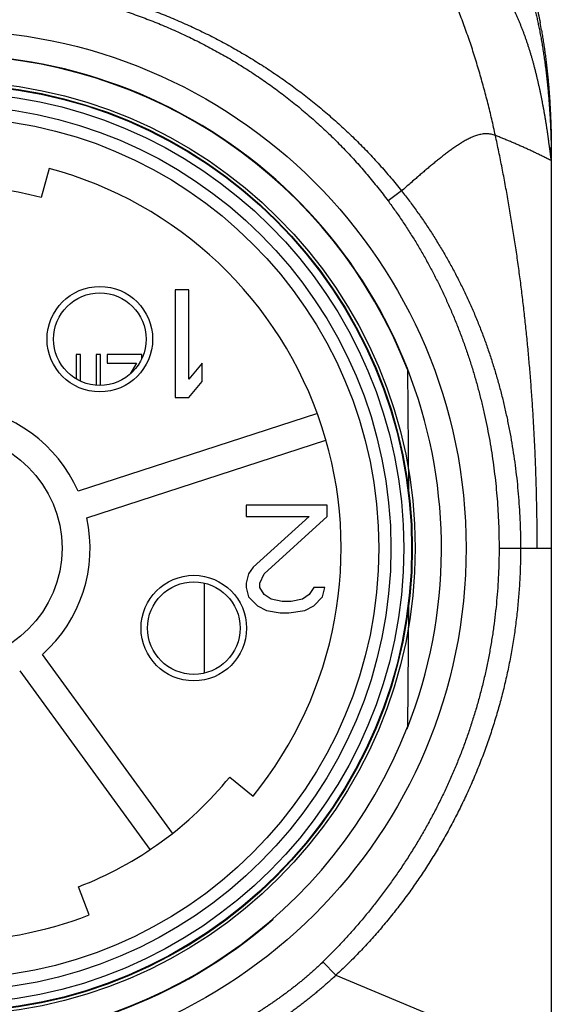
# Model space of a CAD drawing. Header units: millimetres. Extents: x 0 to 1300, y 0 to 891.
# Tile 46 of 146: x 189 to 202, y 468 to 491. Entities that reach past the tile are written whole.
import ezdxf

# ---------------------------------------------------------------- set-up
doc = ezdxf.new("R2010")
doc.units = ezdxf.units.MM
doc.header["$LTSCALE"] = 0.545669
for name, color, linetype in [('NoLayerName_001', 7, 'Continuous'), ('NoLayerName_004', 7, 'Continuous'), ('NoLayerName_007', 7, 'Continuous'), ('NoLayerName_008', 7, 'Continuous')]:
    doc.layers.add(name, color=color, linetype=linetype)

msp = doc.modelspace()

# ---------------------------------------------------------------- linework, layer by layer
at = {"layer": 'NoLayerName_001', "color": 60, "linetype": 'Continuous', "lineweight": 25}
for p, q in [((201.5, 487.85), (201.49789944, 487.85)), ((201.5, 487.85), (201.5, 466.6)), ((189.84890174, 487.41749883), (189.66871202, 486.74108796)), ((201.50007887, 487.60036765), (201.50006084, 487.60101968)), ((201.50011141, 487.59906286), (201.50007884, 487.60013459)), ((198.0268712, 486.89576052), (197.71402239, 486.66392685)), ((190.47999996, 483.1), (190.47999996, 482.53067826)), ((190.58000004, 483.1), (190.47999996, 483.1)), ((190.58000004, 482.47883919), (190.58000004, 483.1)), ((190.94000004, 483.1), (190.94000004, 482.38398288)), ((191.04, 483.1), (190.94000004, 483.1)), ((191.04, 482.38005387), (191.04, 483.1)), ((191.20000002, 483.1), (191.20000002, 482.89574468)), ((192, 483.1), (191.20000002, 483.1)), ((192, 483.00310792), (192, 483.1)), ((191.20000002, 482.89574468), (191.88, 482.89574468)), ((191.88, 482.89574468), (191.73384398, 482.64696847)), ((198.16380439, 482.74760654), (198.18808035, 479.96585628)), ((196.07245404, 481.72708439), (190.52279839, 479.92389196)), ((190.72365943, 479.30570522), (196.27331509, 481.10889765)), ((200.28880068, 478.60000007), (201.50017025, 478.6)), ((193.44408004, 477.79227162), (193.44408004, 475.69840429)), ((198.18808035, 477.23414372), (198.16380439, 474.45239346)), ((192.70878262, 471.9836488), (189.69319214, 476.13425301)), ((189.1673311, 475.7521926), (192.18292158, 471.60158838)), ((194.03973632, 473.28845843), (194.5830972, 472.8471434)), ((190.78249435, 470.0858438), (190.53068656, 470.73898455)), ((196.50229376, 468.68405421), (196.19946996, 468.99431855)), ((196.50229369, 468.68405429), (201.5000991, 466.6))]:
    msp.add_line(p, q, dxfattribs=at)
for radius in [12.025, 10.8425, 10.28, 10, 2.65]:
    msp.add_circle((187.5, 478.6), radius, dxfattribs=at)
for centre, radius, start, end in [((188.62589653, 488.4237544), 12.83740503, 9.879252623, 10.67175835), ((187.5, 478.59996928), 11.44201114, 21.253316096, 158.746683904), ((183.64305772, 487.59946806), 17.85694457, 0.803841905, 0.999506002), ((183.6785599, 487.59988011), 17.8214401, 0.000385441, 0.804117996), ((187.5, 478.6), 9.125, 320.91666665, 75.08333335), ((187.5, 478.6), 8.425, 75.08333335, 104.91666665), ((187.5, 478.6), 3.3, 23.65192799, 84.34807201), ((187.5, 478.6), 3.3, 311.65192799, 12.34807201), ((187.5, 478.60003072), 11.44201114, 201.253316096, 338.746683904), ((187.5, 478.6), 8.425, 291.08333335, 320.91666665), ((187.5, 478.6), 9.125, 248.91666665, 291.08333335)]:
    msp.add_arc(centre, radius, start, end, dxfattribs=at)
for points, knots in [([(200.20399516, 488.18391175), (200.19020249, 488.24668383), (200.16300742, 488.37232055), (200.11986436, 488.56026005), (200.07526235, 488.74786856), (200.02891184, 488.93506194), (199.98084035, 489.12182524), (199.93099049, 489.30812499), (199.87932745, 489.49393263), (199.82581118, 489.67921777), (199.77040147, 489.86394743), (199.713044, 490.0480816), (199.65368656, 490.23157865), (199.59227663, 490.41439659), (199.5287617, 490.59649341), (199.46308964, 490.77782729), (199.39520684, 490.95835528), (199.32506789, 491.13803204), (199.25259287, 491.31679001), (199.17768753, 491.49454658), (199.10026305, 491.67121769), (199.02022941, 491.84671877), (198.9374971, 492.02096544), (198.85197587, 492.1938725), (198.76358232, 492.36534926), (198.6722247, 492.53528447), (198.57780508, 492.70354679), (198.4802315, 492.87000001), (198.37941118, 493.03450719), (198.27525213, 493.19693194), (198.16766115, 493.35713427), (198.05656487, 493.51496537), (197.94183924, 493.67020859), (197.82335724, 493.82261162), (197.70099997, 493.97191671), (197.5746521, 494.11787085), (197.44418055, 494.26019945), (197.3095342, 494.39869326), (197.17045038, 494.53280497), (197.02755213, 494.66296372), (196.92796228, 494.74471728), (196.87871009, 494.78621954)], [0, 0, 0, 0, 0.1928085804, 0.3856341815, 0.5784713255, 0.7713157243, 0.964164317, 1.1570153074, 1.3498682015, 1.5427238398, 1.7355823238, 1.9284401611, 2.1212950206, 2.3141466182, 2.5069967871, 2.6998495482, 2.8927111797, 3.0855889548, 3.2784779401, 3.4713678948, 3.6642531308, 3.8571328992, 4.0500116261, 4.2428991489, 4.4358096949, 4.6287405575, 4.8216760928, 5.0146079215, 5.2075360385, 5.4004692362, 5.5934255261, 5.7864261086, 5.9794520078, 6.1724755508, 6.3654871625, 6.5584967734, 6.7515350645, 6.944654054, 7.1378678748, 7.3311078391, 7.5243277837, 7.5243277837, 7.5243277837, 7.5243277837]), ([(199.5, 493.85), (199.52816302, 493.84819574), (199.58515926, 493.84716872), (199.67001744, 493.82967138), (199.75453203, 493.8027842), (199.83846656, 493.76486771), (199.92169928, 493.71654726), (200.00409169, 493.65779823), (200.08551664, 493.58876681), (200.16584314, 493.50953747), (200.24493895, 493.42020743), (200.3226416, 493.32088033), (200.39884358, 493.21175701), (200.47344032, 493.09307786), (200.54630904, 492.96508833), (200.61732718, 492.82803642), (200.6863702, 492.68217053), (200.75331306, 492.52774004), (200.81802952, 492.3649948), (200.88039514, 492.19418635), (200.94027138, 492.01557882), (200.99755133, 491.82948457), (201.05215527, 491.63626184), (201.10403574, 491.43629356), (201.15295521, 491.22992761), (201.1994227, 491.01765734), (201.22688756, 490.87369538), (201.24126829, 490.80101399)], [0, 0, 0, 0, 0.0846622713, 0.170540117, 0.2587689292, 0.350367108, 0.4462183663, 0.5470695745, 0.6535395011, 0.7661334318, 0.8852597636, 1.0112393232, 1.1442532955, 1.2843749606, 1.4316211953, 1.585964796, 1.7473437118, 1.9156682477, 2.0908267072, 2.2726898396, 2.461113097, 2.6558947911, 2.8567639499, 3.0634343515, 3.2756103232, 3.4929885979, 3.71525984, 3.71525984, 3.71525984, 3.71525984]), ([(187.64690903, 491.96870188), (187.77921514, 491.96426122), (188.04404185, 491.95815088), (188.44071186, 491.93232514), (188.83678677, 491.89656202), (189.23182911, 491.84908625), (189.62546709, 491.79040301), (190.0173111, 491.72040513), (190.40697738, 491.63915241), (190.79408646, 491.54664669), (191.17828718, 491.44295208), (191.55926203, 491.32818215), (191.9367003, 491.20243728), (192.31029239, 491.06582062), (192.67972848, 490.91843451), (193.04469875, 490.76038143), (193.40489333, 490.59176388), (193.76000052, 490.41268497), (194.10973005, 490.22329389), (194.45379214, 490.02373972), (194.79189675, 489.81417156), (195.12375387, 489.59473847), (195.44907341, 489.36558945), (195.76756465, 489.12687413), (196.07892032, 488.87875454), (196.38280556, 488.62142529), (196.67886768, 488.35511888), (196.96669835, 488.08004864), (197.2460296, 487.79654253), (197.51606839, 487.50450435), (197.77797873, 487.20541875), (197.94314848, 486.99830317), (198.02687125, 486.89576056)], [0, 0, 0, 0, 0.397141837, 0.7945789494, 1.192249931, 1.5900933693, 1.988048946, 2.3860585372, 2.7840673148, 3.1820259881, 3.5799157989, 3.9777443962, 4.3755195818, 4.7732489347, 5.170940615, 5.5686041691, 5.9662513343, 6.3638963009, 6.7615531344, 7.1592357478, 7.5569590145, 7.9547395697, 8.3525966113, 8.750552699, 9.1486320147, 9.5468037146, 9.9449813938, 10.3430821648, 10.7410308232, 11.1387613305, 11.5362183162, 11.9333585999, 11.9333585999, 11.9333585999, 11.9333585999]), ([(200.88721239, 491.92199656), (200.89356748, 491.90342894), (200.90639269, 491.86633298), (200.9249398, 491.81045471), (200.94309087, 491.75444768), (200.96078427, 491.69829426), (200.97805386, 491.64200968), (200.99490809, 491.58560024), (201.01136184, 491.52907376), (201.02742463, 491.4724357), (201.04310697, 491.41569132), (201.05841918, 491.35884574), (201.07337163, 491.3019041), (201.08797471, 491.24487152), (201.10223863, 491.18775311), (201.11617438, 491.13055397), (201.12978914, 491.07327798), (201.14308783, 491.01592824), (201.15607489, 490.95850763), (201.16875872, 490.90101985), (201.18113241, 490.84346547), (201.1932463, 490.78585672), (201.20104024, 490.74739321), (201.2049724, 490.72816895)], [0, 0, 0, 0, 0.0588752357, 0.1177498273, 0.1766242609, 0.2354986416, 0.294372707, 0.3532458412, 0.4121176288, 0.4709887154, 0.5298597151, 0.5887310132, 0.6476027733, 0.7064749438, 0.7653472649, 0.8242193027, 0.8830908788, 0.941962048, 1.00083278, 1.0597029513, 1.118572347, 1.1774406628, 1.2363075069, 1.2363075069, 1.2363075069, 1.2363075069]), ([(187.64689738, 491.71484211), (187.77640633, 491.71278262), (188.03561007, 491.71164817), (188.42411344, 491.69201365), (188.81213796, 491.66175953), (189.19922527, 491.61902666), (189.58494324, 491.56441672), (189.96885253, 491.49787065), (190.35051699, 491.41950873), (190.72951294, 491.32939021), (191.10545574, 491.22762283), (191.47800511, 491.11435089), (191.84683496, 490.98970631), (192.21162044, 490.85382305), (192.57203652, 490.70683442), (192.92775819, 490.54887383), (193.27845988, 490.38007485), (193.62381277, 490.2005728), (193.96349635, 490.01052785), (194.29718786, 489.81010111), (194.62456387, 489.5994539), (194.94530108, 489.37874768), (195.25907554, 489.14814309), (195.565565, 488.90780405), (195.86442436, 488.65789558), (196.15532375, 488.39866115), (196.4379637, 488.1304247), (196.71198348, 487.85348024), (196.97716701, 487.56823348), (197.2327653, 487.274686), (197.48001361, 486.97434295), (197.63524883, 486.76674827), (197.71402239, 486.66392685)], [0, 0, 0, 0, 0.3885759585, 0.7774851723, 1.1666680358, 1.5560591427, 1.9455887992, 2.3351845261, 2.7247725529, 3.1142813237, 3.5036864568, 3.893007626, 4.2822632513, 4.6714693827, 5.0606406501, 5.4497912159, 5.8389357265, 6.228088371, 6.6172571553, 7.00644929, 7.3956740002, 7.7849435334, 8.1742741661, 8.5636872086, 8.9532078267, 9.3428154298, 9.7324374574, 10.1219978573, 10.5114209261, 10.900632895, 11.2895635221, 11.6781476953, 11.6781476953, 11.6781476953, 11.6781476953]), ([(200.73754357, 490.8715919), (200.72716048, 490.89488119), (200.70663479, 490.94156884), (200.67440101, 491.01095096), (200.6412624, 491.07990825), (200.60703373, 491.14834286), (200.57172729, 491.21624085), (200.53530026, 491.2835554), (200.49770949, 491.35022842), (200.45893193, 491.41621021), (200.41887289, 491.48140217), (200.37770662, 491.54588756), (200.34896864, 491.58801378), (200.33476341, 491.6091818)], [0, 0, 0, 0, 0.07649705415, 0.15299596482, 0.22949920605, 0.30601107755, 0.38253752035, 0.45907655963, 0.53561599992, 0.61214599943, 0.68866014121, 0.76515563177, 0.84163350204, 0.84163350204, 0.84163350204, 0.84163350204]), ([(201.45025628, 487.9847476), (201.44688419, 488.01001437), (201.44018532, 488.06055413), (201.42986502, 488.13632731), (201.41930638, 488.21206768), (201.40842677, 488.28776283), (201.39716746, 488.36340292), (201.38550841, 488.43898308), (201.37345396, 488.51450174), (201.36100253, 488.58995621), (201.3481542, 488.6653441), (201.3349083, 488.74066294), (201.32126554, 488.81591071), (201.30722891, 488.89108605), (201.29280097, 488.96618761), (201.27798447, 489.04121412), (201.26278171, 489.11616423), (201.24719672, 489.19103676), (201.23122674, 489.26582885), (201.21484691, 489.34053242), (201.19803562, 489.41513973), (201.1807704, 489.48964281), (201.16302898, 489.56403372), (201.14478915, 489.63830453), (201.12602847, 489.71244677), (201.10672624, 489.78645136), (201.08686379, 489.86030869), (201.06642222, 489.93400855), (201.04538269, 490.00754072), (201.02372645, 490.08089499), (201.0014344, 490.15406104), (200.97848899, 490.22702823), (200.95486778, 490.29978244), (200.9305371, 490.37230372), (200.90546541, 490.44457137), (200.87962165, 490.5165648), (200.85297126, 490.58826193), (200.82549323, 490.65964651), (200.79711609, 490.73067959), (200.76795886, 490.80140187), (200.74760589, 490.84816264), (200.73754357, 490.8715919)], [0, 0, 0, 0, 0.076472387, 0.1529451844, 0.2294178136, 0.3058903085, 0.3823633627, 0.4588372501, 0.5353116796, 0.6117863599, 0.6882610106, 0.7647353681, 0.8412094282, 0.917683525, 0.9941579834, 1.0706330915, 1.1471091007, 1.2235862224, 1.3000642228, 1.3765422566, 1.4530197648, 1.5294965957, 1.6059730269, 1.6824497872, 1.7589280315, 1.8354080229, 1.9118889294, 1.9883703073, 2.0648522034, 2.1413351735, 2.2178202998, 2.2943091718, 2.3708016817, 2.4472950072, 2.5237870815, 2.6002769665, 2.6767649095, 2.7532524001, 2.8297422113, 2.9062360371, 2.9827319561, 2.9827319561, 2.9827319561, 2.9827319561]), ([(201.20564617, 490.73251988), (201.2141565, 490.68965425), (201.23161874, 490.60345841), (201.25592629, 490.47299228), (201.27932107, 490.34078114), (201.30156056, 490.20685777), (201.32268868, 490.07131235), (201.34267163, 489.93421974), (201.3614949, 489.79566159), (201.3791488, 489.65572404), (201.3956285, 489.51449779), (201.41092758, 489.37207467), (201.42504002, 489.22854659), (201.43795966, 489.08400547), (201.44968047, 488.93854321), (201.46019607, 488.79225172), (201.46950134, 488.64522293), (201.47758646, 488.49754869), (201.4844593, 488.34932118), (201.49006134, 488.20063128), (201.49458281, 488.0515748), (201.49638173, 487.95207494), (201.49743448, 487.90228758)], [0, 0, 0, 0, 0.1311067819, 0.2638353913, 0.3981207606, 0.5338974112, 0.6710995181, 0.8096609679, 0.9495146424, 1.0905857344, 1.2327948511, 1.3760621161, 1.5203072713, 1.6654497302, 1.8114086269, 1.958102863, 2.1054511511, 2.253372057, 2.4017840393, 2.550605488, 2.6997547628, 2.8491502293, 2.8491502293, 2.8491502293, 2.8491502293]), ([(201.20611816, 490.73020705), (201.21459036, 490.68749442), (201.23197279, 490.6016083), (201.25617508, 490.47161643), (201.2794713, 490.33989357), (201.30162092, 490.20647202), (201.32266754, 490.07144098), (201.34257771, 489.93487442), (201.3613371, 489.79685305), (201.37893603, 489.65746199), (201.39536976, 489.5167909), (201.41063194, 489.37493056), (201.42471661, 489.23197184), (201.43761769, 489.08800561), (201.44932921, 488.94312273), (201.45984486, 488.79741405), (201.46915959, 488.65097047), (201.47726368, 488.50388277), (201.48416495, 488.35624212), (201.48980537, 488.20813832), (201.4943737, 488.0596662), (201.4962133, 487.96055495), (201.49728526, 487.91096151)], [0, 0, 0, 0, 0.1306343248, 0.2628772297, 0.3966643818, 0.5319310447, 0.6686121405, 0.8066423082, 0.945955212, 1.0864769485, 1.2281290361, 1.370832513, 1.5145080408, 1.6590759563, 1.8044563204, 1.9505689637, 2.0973335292, 2.2446695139, 2.392496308, 2.5407332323, 2.689299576, 2.8381146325, 2.8381146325, 2.8381146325, 2.8381146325]), ([(201.27294234, 490.62629842), (201.28019772, 490.5834005), (201.29508986, 490.49721401), (201.31568029, 490.36698275), (201.335375, 490.23531652), (201.35395348, 490.1022516), (201.37145846, 489.96787273), (201.38787103, 489.83225748), (201.40318945, 489.69548869), (201.41740724, 489.55764857), (201.43051919, 489.41881957), (201.44251974, 489.27908407), (201.45340345, 489.13852448), (201.46316481, 488.99722318), (201.47179842, 488.85526259), (201.47929855, 488.71272511), (201.48566068, 488.56969313), (201.49087581, 488.42624906), (201.49495165, 488.28247533), (201.49783344, 488.13845422), (201.4997, 487.99426862), (201.49980495, 487.89809704), (201.5, 487.85)], [0, 0, 0, 0, 0.1305214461, 0.2623865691, 0.3955361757, 0.5299107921, 0.6654466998, 0.8020734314, 0.9397195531, 1.0783132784, 1.2177825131, 1.358054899, 1.4990578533, 1.6407186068, 1.7829642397, 1.9257217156, 2.068917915, 2.2124796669, 2.3563337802, 2.5004070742, 2.6446264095, 2.788918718, 2.788918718, 2.788918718, 2.788918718]), ([(200.20399516, 488.18391175), (200.18745333, 488.18959187), (200.15469053, 488.2021802), (200.1032365, 488.21380709), (200.05104676, 488.22120487), (199.99838219, 488.22357677), (199.94578733, 488.22131962), (199.89356206, 488.21489063), (199.84194306, 488.20476492), (199.79111328, 488.19139847), (199.74117082, 488.17519473), (199.69212134, 488.1565265), (199.64391299, 488.13575804), (199.59649384, 488.11324225), (199.54977868, 488.08934612), (199.5037174, 488.06427871), (199.45827853, 488.03814736), (199.4134062, 488.01107307), (199.36904682, 487.98317135), (199.32514668, 487.95455732), (199.28164446, 487.92534874), (199.23851404, 487.89560013), (199.19573229, 487.86535427), (199.15327321, 487.83465563), (199.11111122, 487.80354808), (199.06922081, 487.77207539), (199.02757536, 487.74028191), (198.98614951, 487.70820715), (198.94493175, 487.67586943), (198.9039079, 487.64328839), (198.86306401, 487.61048297), (198.82238608, 487.57747228), (198.78186004, 487.5442754), (198.74147206, 487.51091121), (198.70120727, 487.47739933), (198.66105466, 487.44375402), (198.6210059, 487.40998573), (198.58105081, 487.37610677), (198.54118335, 487.34212464), (198.48811564, 487.29671056), (198.44846674, 487.26247312), (198.42200036, 487.23968744)], [0, 0, 0, 0, 0.0524696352, 0.1051139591, 0.1578259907, 0.2104625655, 0.2630136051, 0.3155800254, 0.3681696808, 0.4207040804, 0.4731593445, 0.5256114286, 0.5780933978, 0.6305927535, 0.68306294, 0.7354909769, 0.7878988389, 0.8403008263, 0.8927032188, 0.9451052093, 0.9975015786, 1.0498938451, 1.1022857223, 1.1546791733, 1.2070745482, 1.2594707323, 1.3118652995, 1.3642562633, 1.4166447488, 1.4690319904, 1.5214188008, 1.5738056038, 1.6261924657, 1.6785791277, 1.7309650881, 1.7833503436, 1.8357352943, 1.888120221, 1.9405052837, 1.9928905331, 2.0976612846, 2.0976612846, 2.0976612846, 2.0976612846]), ([(201.17394578, 478.6), (201.17327803, 478.72863968), (201.17261069, 478.98593049), (201.16760036, 479.37184492), (201.1601471, 479.75772841), (201.14978607, 480.14355068), (201.13659688, 480.52928364), (201.12051264, 480.91489868), (201.10150796, 481.30036965), (201.07953438, 481.68567403), (201.05453488, 482.07079269), (201.02645404, 482.45570862), (200.99523591, 482.84040487), (200.96082493, 483.2248645), (200.92316486, 483.60906752), (200.88220419, 483.99298409), (200.83791152, 484.37657527), (200.7902541, 484.75979378), (200.73919982, 485.14259134), (200.68471666, 485.52491973), (200.62677163, 485.90673049), (200.56533553, 486.28797597), (200.50036498, 486.66860552), (200.43186957, 487.04857973), (200.35966118, 487.42781726), (200.28428936, 487.80639311), (200.23045985, 488.05801647), (200.20399516, 488.18391175)], [0, 0, 0, 0, 0.3859242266, 0.7718683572, 1.1578240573, 1.5437837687, 1.9297407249, 2.3156889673, 2.7016236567, 3.0875470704, 3.4734685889, 3.8593991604, 4.2453510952, 4.6313380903, 5.0173752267, 5.4034701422, 5.7896101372, 6.1757802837, 6.5619666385, 6.9481562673, 7.3343372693, 7.7204988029, 8.1066311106, 8.4927255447, 8.8787745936, 9.2647719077, 9.6507123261, 9.6507123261, 9.6507123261, 9.6507123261]), ([(201.50007884, 487.6000205), (201.48586923, 487.60692898), (201.4573886, 487.62062325), (201.40091109, 487.64899701), (201.344403, 487.67730618), (201.28785635, 487.7055379), (201.24539392, 487.72660292), (201.20286129, 487.74752469), (201.16023396, 487.76825307), (201.11750383, 487.7887702), (201.07467771, 487.80908852), (201.03175943, 487.82921404), (200.98875365, 487.84915448), (200.94566481, 487.86891709), (200.90249743, 487.88850926), (200.85925598, 487.90793833), (200.81594495, 487.92721162), (200.77256878, 487.94633671), (200.72913128, 487.96532038), (200.68563497, 487.98416739), (200.64208237, 488.00288287), (200.59847592, 488.02147192), (200.55481808, 488.03993962), (200.51111131, 488.05829108), (200.46735808, 488.07653136), (200.42356084, 488.09466564), (200.37972199, 488.11269876), (200.33584431, 488.1306367), (200.29192897, 488.1484813), (200.24798328, 488.16624977), (200.2186552, 488.178018), (200.20399516, 488.18391175)], [0, 0, 0, 0, 0.0473999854, 0.0948028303, 0.1896084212, 0.2370096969, 0.2844098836, 0.3318093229, 0.3792088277, 0.4266091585, 0.4740105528, 0.5214131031, 0.5688167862, 0.6162214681, 0.6636269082, 0.7110327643, 0.7584385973, 0.8058438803, 0.8532483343, 0.9006521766, 0.9480556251, 0.9954588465, 1.0428619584, 1.0902650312, 1.1376680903, 1.1850711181, 1.2324740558, 1.2798768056, 1.327279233, 1.3746811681, 1.4220824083, 1.4220824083, 1.4220824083, 1.4220824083]), ([(201.50006084, 487.60101968), (201.49979428, 487.60530918), (201.49942696, 487.61390591), (201.49787848, 487.626725), (201.49558818, 487.64377978), (201.4920541, 487.66933988), (201.48788389, 487.69914304), (201.4838367, 487.72895972), (201.47138126, 487.82272793), (201.46031844, 487.90800848), (201.45025628, 487.9847476)], [0, 0, 0, 0, 0.01289330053, 0.02579933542, 0.03871442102, 0.06452320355, 0.10320544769, 0.12899632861, 0.15479302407, 0.3869810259, 0.3869810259, 0.3869810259, 0.3869810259]), ([(198.42200036, 487.23968744), (198.39559869, 487.21682716), (198.32955385, 487.15972425), (198.19787594, 487.04504469), (198.09265702, 486.95316056), (198.02687122, 486.89576054)], [0, 0, 0, 0, 0.10477005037, 0.2619233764, 0.52384474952, 0.52384474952, 0.52384474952, 0.52384474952]), ([(198.0268712, 486.89576052), (198.08726327, 486.81743474), (198.20946669, 486.66179541), (198.38448772, 486.42195515), (198.55448266, 486.17841207), (198.71844178, 485.93064139), (198.87648491, 485.67899648), (199.02842823, 485.42359483), (199.17417245, 485.1646184), (199.31358828, 484.90221873), (199.44661457, 484.63656871), (199.57325402, 484.36785326), (199.69350225, 484.09624342), (199.80735806, 483.82191149), (199.91481942, 483.54502932), (200.0158845, 483.2657689), (200.11055212, 482.98429999), (200.19882397, 482.70078246), (200.28074666, 482.41537683), (200.35637076, 482.12823258), (200.42574746, 481.83949713), (200.48892784, 481.54931785), (200.54596341, 481.2578422), (200.59690405, 480.96521736), (200.64180562, 480.6715912), (200.68069625, 480.37710673), (200.71358451, 480.08190391), (200.74046142, 479.78612353), (200.76140219, 479.48990672), (200.77616279, 479.19339256), (200.78569158, 478.89672806), (200.78622295, 478.69889), (200.78721586, 478.6)], [0, 0, 0, 0, 0.2967139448, 0.5935865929, 0.8905835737, 1.1876702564, 1.484812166, 1.781975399, 2.0791270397, 2.3762366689, 2.6732989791, 2.9703289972, 3.2673376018, 3.5643307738, 3.8613098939, 4.1582720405, 4.4552102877, 4.7521206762, 5.0490208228, 5.3459288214, 5.6428569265, 5.9398117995, 6.2367947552, 6.53380201, 6.83082493, 7.1278507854, 7.4248646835, 7.7218502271, 8.0187897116, 8.315664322, 8.6124543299, 8.9091392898, 8.9091392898, 8.9091392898, 8.9091392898]), ([(197.71402239, 486.66392685), (197.77002811, 486.58647381), (197.88339038, 486.43247691), (198.04551398, 486.19576399), (198.20288437, 485.95576809), (198.35458717, 485.71203749), (198.50079081, 485.46490982), (198.64137318, 485.21451099), (198.77629116, 484.96102378), (198.90548085, 484.70460591), (199.02890862, 484.44541269), (199.14656629, 484.18359151), (199.25844653, 483.91928007), (199.36454302, 483.65261609), (199.46484922, 483.38373722), (199.55935861, 483.11278111), (199.64806506, 482.8398843), (199.73096376, 482.56517815), (199.80806993, 482.28879318), (199.87940083, 482.01085424), (199.94497399, 481.73148514), (200.00480692, 481.45080965), (200.05891733, 481.16895156), (200.10732209, 480.88603466), (200.15004083, 480.60218493), (200.18707898, 480.31752992), (200.21843487, 480.03219946), (200.24408705, 479.74632562), (200.26409549, 479.46004096), (200.27821399, 479.17347609), (200.28733914, 478.88676913), (200.28784941, 478.69557251), (200.2888008, 478.60000166)], [0, 0, 0, 0, 0.2867412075, 0.5736138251, 0.8605961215, 1.1476630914, 1.4347867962, 1.7219367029, 2.009080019, 2.2961831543, 2.5832363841, 2.8702526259, 3.1572425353, 3.4442135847, 3.7311702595, 4.0181142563, 4.305044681, 4.5919616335, 4.8788760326, 5.16579899, 5.45273855, 5.7396998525, 6.0266852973, 6.3136947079, 6.6007252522, 6.8877664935, 7.1748013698, 7.4618119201, 7.7487797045, 8.0356859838, 8.3225118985, 8.6092386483, 8.6092386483, 8.6092386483, 8.6092386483]), ([(200.2888008, 478.60000166), (200.28762847, 478.49799083), (200.28699107, 478.2938764), (200.27578109, 477.98780975), (200.25842877, 477.6819086), (200.23382062, 477.37637888), (200.20224437, 477.07141576), (200.16361211, 476.76721727), (200.11793627, 476.46398075), (200.0652037, 476.16190346), (200.00540234, 475.86117992), (199.93853692, 475.56199114), (199.86468018, 475.2644908), (199.78389344, 474.96882541), (199.69624044, 474.67514018), (199.60178416, 474.38358046), (199.5005879, 474.09429151), (199.39271443, 473.80741879), (199.27822821, 473.52310711), (199.15718823, 473.24150552), (199.02968423, 472.96275418), (198.89583522, 472.6869826), (198.75575453, 472.41432409), (198.60955717, 472.14491129), (198.45735768, 471.87887705), (198.29927072, 471.61635415), (198.13541087, 471.35747543), (197.96589193, 471.1023723), (197.79081832, 470.85116386), (197.61028177, 470.60395072), (197.42436232, 470.36081658), (197.23313973, 470.12183561), (197.03668739, 469.88710556), (196.83514554, 469.65669008), (196.62837168, 469.43097319), (196.41722392, 469.20935491), (196.27164693, 469.06638879), (196.19946996, 468.99431855)], [0, 0, 0, 0, 0.3060526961, 0.612291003, 0.9186781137, 1.22517819, 1.5317567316, 1.838380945, 2.1450201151, 2.4516459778, 2.7582331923, 3.0647707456, 3.3712698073, 3.6777422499, 3.9841982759, 4.2906466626, 4.5970950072, 4.9035499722, 5.2100175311, 5.5165030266, 5.8230066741, 6.1295215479, 6.4360372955, 6.7425406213, 7.0490155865, 7.3554439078, 7.6618052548, 7.9680775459, 8.2742421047, 8.5803205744, 8.8863545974, 9.1923850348, 9.4984511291, 9.8045575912, 10.1106645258, 10.4167326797, 10.7227272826, 10.7227272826, 10.7227272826, 10.7227272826]), ([(200.78721192, 478.6), (200.78555909, 478.47673085), (200.78466692, 478.23005846), (200.76883164, 477.86025059), (200.74430991, 477.49077011), (200.70952521, 477.12195386), (200.66488254, 476.75412089), (200.61025449, 476.38759525), (200.54566017, 476.02269853), (200.47106327, 475.65974915), (200.38650817, 475.29903889), (200.29210928, 474.9408261), (200.18796422, 474.58536402), (200.07417457, 474.23290476), (199.95084075, 473.88370064), (199.81806348, 473.53800396), (199.67594301, 473.19606607), (199.52457744, 472.85813452), (199.36408923, 472.52443986), (199.19459904, 472.19520725), (199.01622705, 471.870661), (198.82909329, 471.55102545), (198.63331825, 471.23652467), (198.42902103, 470.92738462), (198.21633758, 470.6238409), (197.99539546, 470.32617728), (197.76632061, 470.03472095), (197.52922632, 469.74984131), (197.28433345, 469.47179431), (197.03145765, 469.20126545), (196.7719269, 468.93733761), (196.59153305, 468.76910086), (196.50229416, 468.6840538)], [0, 0, 0, 0, 0.3698406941, 0.7399305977, 1.1102127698, 1.480632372, 1.851137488, 2.2216799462, 2.5922161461, 2.962708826, 3.3331470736, 3.703540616, 4.0738972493, 4.4442224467, 4.8145199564, 5.1847924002, 5.5550418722, 5.9252734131, 6.2955035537, 6.6657507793, 7.0360329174, 7.4063676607, 7.7767730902, 8.1472681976, 8.5178712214, 8.8885513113, 9.2592313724, 9.6298404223, 10.0003170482, 10.3706105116, 10.7406818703, 11.1105051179, 11.1105051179, 11.1105051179, 11.1105051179]), ([(196.19946996, 468.99431855), (196.17709356, 468.97275216), (196.13253441, 468.92941104), (196.06451199, 468.86562853), (195.99580654, 468.80257116), (195.92631399, 468.74036912), (195.85609362, 468.67898382), (195.78516076, 468.61842207), (195.71354303, 468.55867781), (195.64126125, 468.49974964), (195.56834432, 468.44162083), (195.49482778, 468.38425995), (195.42074357, 468.32763684), (195.34612411, 468.27172059), (195.27100166, 468.2164805), (195.19540854, 468.16188582), (195.11937685, 468.10790567), (195.0429375, 468.05450838), (194.96609275, 468.00170056), (194.88884419, 467.94948827), (194.8111932, 467.89787744), (194.73314113, 467.84687403), (194.65468944, 467.79648384), (194.57583926, 467.74671328), (194.49659379, 467.69756708), (194.41695139, 467.64906077), (194.33690641, 467.60121988), (194.2564536, 467.55407144), (194.17559359, 467.50763149), (194.09430401, 467.46195907), (194.01264862, 467.41695228), (193.95779437, 467.38772319), (193.93042048, 467.3730123)], [0, 0, 0, 0, 0.0932325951, 0.1864774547, 0.2797327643, 0.372996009, 0.4662639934, 0.5595328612, 0.6527981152, 0.7460548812, 0.839303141, 0.9325471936, 1.025790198, 1.1190339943, 1.2122791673, 1.3055251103, 1.3987700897, 1.4920120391, 1.5852512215, 1.6784886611, 1.7717254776, 1.8649628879, 1.9582022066, 2.0514448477, 2.1446922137, 2.2379433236, 2.3311951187, 2.4244450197, 2.517691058, 2.6109318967, 2.7041668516, 2.7973959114, 2.7973959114, 2.7973959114, 2.7973959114]), ([(196.50229376, 468.68405421), (196.47363151, 468.6577012), (196.41650525, 468.60476832), (196.32958972, 468.52669671), (196.24195678, 468.44940695), (196.15349451, 468.37304109), (196.06425939, 468.2975587), (195.97426274, 468.22296825), (195.88352799, 468.14926513), (195.79207533, 468.0764482), (195.69992582, 468.00451542), (195.60710026, 467.93346499), (195.51361959, 467.86329497), (195.41950443, 467.79400371), (195.32477465, 467.7255872), (195.22944276, 467.65804484), (195.13351425, 467.59137938), (195.03699386, 467.52559125), (194.93988611, 467.46068107), (194.84219539, 467.39664967), (194.74392773, 467.33349742), (194.64508889, 467.27123073), (194.54567386, 467.20988011), (194.44568972, 467.14946009), (194.34511217, 467.09004139), (194.24403328, 467.03148783), (194.17608239, 466.99345083), (194.1421791, 466.97430837)], [0, 0, 0, 0, 0.1168077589, 0.2336355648, 0.3504819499, 0.4673449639, 0.5842221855, 0.7011107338, 0.8180072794, 0.9349080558, 1.0518088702, 1.1687051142, 1.285591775, 1.4024634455, 1.5193145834, 1.6361450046, 1.7529600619, 1.8697652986, 1.9865662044, 2.1033682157, 2.220176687, 2.3369936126, 2.453814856, 2.570636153, 2.6874538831, 2.8042650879, 2.9210674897, 2.9210674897, 2.9210674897, 2.9210674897])]:
    msp.add_open_spline(points, degree=3, knots=knots, dxfattribs=at)
at = {"layer": 'NoLayerName_004', "color": 60, "linetype": 'Continuous', "lineweight": 25}
for p, q in [((192.775, 484.6), (192.775, 482.1)), ((193.0875, 484.6), (192.775, 484.6)), ((193.0875, 482.52553186), (193.0875, 484.6)), ((193.4, 482.89787239), (193.0875, 482.52553186)), ((193.4, 482.47234038), (193.4, 482.89787239)), ((193.0875, 482.1), (193.4, 482.47234038)), ((192.775, 482.1), (193.0875, 482.1)), ((194.425, 479.6), (194.425, 479.33404255)), ((196.3, 479.6), (194.425, 479.6)), ((196.3, 479.33404255), (196.3, 479.6)), ((194.425, 479.33404255), (195.88333332, 479.33404255)), ((195.88333332, 479.33404255), (194.58125, 478.16382981)), ((194.84166672, 478.00425536), (196.3, 479.33404255)), ((194.58125, 478.16382981), (194.47708328, 478.00425536)), ((194.47708328, 478.00425536), (194.425, 477.79148943)), ((194.425, 477.79148943), (194.425, 477.68510631)), ((194.7375, 477.79148943), (194.84166672, 478.00425536)), ((194.7375, 477.68510631), (194.7375, 477.79148943)), ((194.425, 477.68510631), (194.47708328, 477.47234038)), ((194.84166672, 477.52553186), (194.7375, 477.68510631)), ((195.9875, 477.68510631), (195.88333332, 477.52553186)), ((196.24791667, 477.68510631), (195.9875, 477.68510631)), ((196.19583333, 477.47234038), (196.24791667, 477.68510631)), ((194.47708328, 477.47234038), (194.68541672, 477.25957445)), ((194.99791672, 477.4191489), (194.84166672, 477.52553186)), ((195.25833336, 477.36595742), (194.99791672, 477.4191489)), ((195.46666664, 477.36595742), (195.25833336, 477.36595742)), ((195.72708332, 477.4191489), (195.46666664, 477.36595742)), ((195.88333332, 477.52553186), (195.72708332, 477.4191489)), ((195.9875, 477.25957445), (196.19583333, 477.47234038)), ((194.68541672, 477.25957445), (194.89375, 477.15319148)), ((194.89375, 477.15319148), (195.20625, 477.1)), ((195.41458336, 477.1), (195.77916668, 477.15319148)), ((195.77916668, 477.15319148), (195.9875, 477.25957445)), ((195.20625, 477.1), (195.41458336, 477.1))]:
    msp.add_line(p, q, dxfattribs=at)
at = {"layer": 'NoLayerName_007', "color": 60, "linetype": 'Continuous', "lineweight": 25}
for centre, radius in [((191.02671151, 483.45410197), 1.225), ((191.02671151, 483.45410197), 1.075), ((193.2063391, 476.74589803), 1.225), ((193.2063391, 476.74589803), 1.075)]:
    msp.add_circle(centre, radius, dxfattribs=at)
at = {"layer": 'NoLayerName_008', "color": 60, "linetype": 'Continuous', "lineweight": 25}
for radius in [10.775, 10.76, 10.57801488]:
    msp.add_circle((187.5, 478.6), radius, dxfattribs=at)
msp.add_arc((187.5, 478.6), 11.45, 338.51863274, 311.227781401, dxfattribs=at)

doc.saveas('drawing.dxf')
